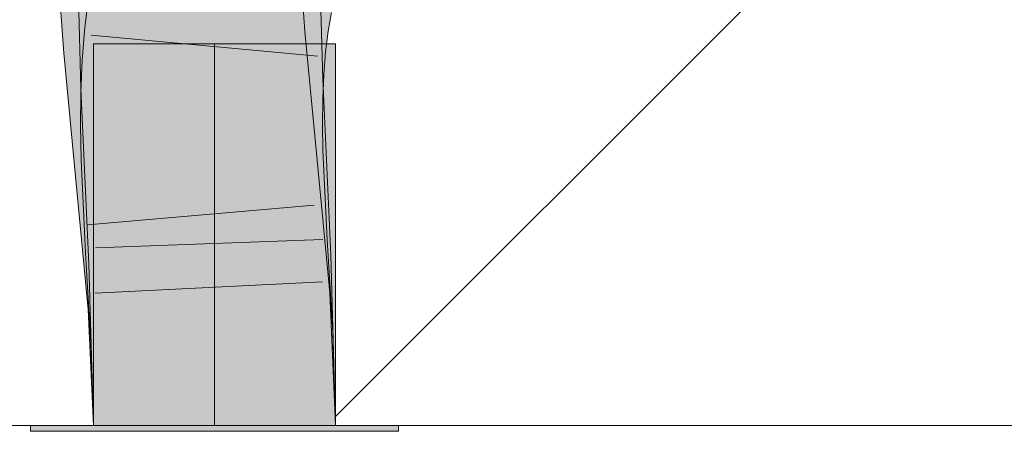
# Model space of a CAD drawing. Extents: x -720 to 300, y 62 to 1162.
# Tile 157 of 256: x 198.674 to 199.691, y 727.766 to 728.191. Entities that reach past the tile are written whole.
import ezdxf
from ezdxf.lldxf.tags import DXFTag

# ---------------------------------------------------------------- set-up
doc = ezdxf.new("R2010")
doc.units = 0
doc.layers.get('0').update_dxf_attribs({"lineweight": 13})
doc.layers.add('E_Detail_Linie_Text_Bem', color=7, linetype='Continuous', lineweight=13)
for name, color, linetype, lineweight, true_color in [('E_Detail_Wandschraffur', 7, 'Continuous', 5, 0xc0c0c0), ('E_Leerrohr 25-A06G93Y08I', 7, 'Continuous', 9, 0xff8000), ('E_Leerrohr 25-Shading', 7, 'Continuous', 9, 0xff8000)]:
    doc.layers.add(name, color=color, linetype=linetype, lineweight=lineweight, true_color=true_color)
tags = doc.linetypes.add('fein_strichliert', pattern=[4, 1, -2, 1]).pattern_tags.tags
tags[8:9] = [DXFTag(74, 4), DXFTag(75, 0), DXFTag(340, '0'), DXFTag(46, 0.0), DXFTag(50, 0.0), DXFTag(44, 0.0), DXFTag(45, 0.0)]
tags[6:7] = [DXFTag(74, 4), DXFTag(75, 0), DXFTag(340, '0'), DXFTag(46, 0.0), DXFTag(50, 0.0), DXFTag(44, 0.0), DXFTag(45, 0.0)]
tags[4:5] = [DXFTag(74, 4), DXFTag(75, 0), DXFTag(340, '0'), DXFTag(46, 0.0), DXFTag(50, 0.0), DXFTag(44, 0.0), DXFTag(45, 0.0)]
tags = doc.linetypes.add('STRICHPUNKT2-A06G93Y18I', pattern=[12.7, 6.35, -3.175, 0, -3.175]).pattern_tags.tags
tags[10:11] = [DXFTag(74, 4), DXFTag(75, 0), DXFTag(340, '0'), DXFTag(46, 0.0), DXFTag(50, 0.0), DXFTag(44, 0.0), DXFTag(45, 0.0)]
tags[8:9] = [DXFTag(74, 4), DXFTag(75, 0), DXFTag(340, '0'), DXFTag(46, 0.0), DXFTag(50, 0.0), DXFTag(44, 0.0), DXFTag(45, 0.0)]
tags[6:7] = [DXFTag(74, 4), DXFTag(75, 0), DXFTag(340, '0'), DXFTag(46, 0.0), DXFTag(50, 0.0), DXFTag(44, 0.0), DXFTag(45, 0.0)]
tags[4:5] = [DXFTag(74, 4), DXFTag(75, 0), DXFTag(340, '0'), DXFTag(46, 0.0), DXFTag(50, 0.0), DXFTag(44, 0.0), DXFTag(45, 0.0)]

# ---------------------------------------------------------------- blocks, each defined once
blk = doc.blocks.new('Shading-A06G93SJ8I', base_point=(174.2882, 726.756))
at = {"layer": 'E_Leerrohr 25-Shading', "color": 43, "true_color": 0xd7ab7f}
for points in [[(198.782, 728.2115), (198.7458, 728.2172), (198.7779, 728.1793), (198.7415, 728.183)], [(198.9659, 728.2186), (198.9294, 728.2163), (198.9688, 728.1785), (198.9323, 728.1752)], [(198.9505, 728.1631), (198.9493, 728.2167), (198.9498, 728.1633), (198.9484, 728.2167)], [(198.9514, 728.1279), (198.9537, 728.1279), (198.9493, 728.2167), (198.9525, 728.2167)], [(198.9525, 728.2167), (198.9537, 728.1279), (198.974, 728.217), (198.978, 728.1289)], [(198.974, 728.217), (198.9766, 728.1603), (198.985, 728.2172), (198.9866, 728.1592)], [(198.7742, 728.1208), (198.774, 728.1268), (198.735, 728.214), (198.7699, 728.2144)], [(198.7706, 728.1294), (198.735, 728.214), (198.7373, 728.1302)], [(198.774, 728.1268), (198.7716, 728.2145), (198.7699, 728.2144)], [(198.738, 728.2045), (198.7164, 728.2032), (198.7438, 728.1582), (198.7198, 728.156)], [(198.7563, 728.1593), (198.7529, 728.2054), (198.7438, 728.1582), (198.738, 728.2045)], [(198.9624, 728.2055), (198.9606, 728.2059), (198.9576, 728.1844), (198.9567, 728.1846)], [(198.9576, 728.1844), (198.9584, 728.1843), (198.9624, 728.2055), (198.9633, 728.2053)], [(198.9584, 728.1843), (198.959, 728.1842), (198.9633, 728.2053), (198.9638, 728.2052)], [(198.959, 728.1842), (198.9618, 728.1838), (198.9638, 728.2052), (198.9668, 728.2045)], [(198.9668, 728.2045), (198.9618, 728.1838), (198.9935, 728.1987), (198.9875, 728.1798)], [(198.9875, 728.1798), (198.9929, 728.179), (198.9935, 728.1987), (198.9964, 728.1981)], [(198.7762, 728.1577), (198.7779, 728.1793), (198.7395, 728.1586), (198.7415, 728.183)], [(198.9688, 728.1785), (198.9323, 728.1752), (198.9816, 728.0456), (198.9451, 728.0421)], [(198.9576, 728.1844), (198.9567, 728.1846), (198.9539, 728.1613), (198.9538, 728.1613)], [(198.9539, 728.1613), (198.9547, 728.1612), (198.9576, 728.1844), (198.9584, 728.1843)], [(198.9547, 728.1612), (198.9552, 728.1611), (198.9584, 728.1843), (198.959, 728.1842)], [(198.9552, 728.1611), (198.9579, 728.1609), (198.959, 728.1842), (198.9618, 728.1838)], [(198.9618, 728.1838), (198.9579, 728.1609), (198.9875, 728.1798), (198.9829, 728.1583)], [(198.9829, 728.1583), (198.9902, 728.1576), (198.9875, 728.1798), (198.9929, 728.179)], [(198.7438, 728.1582), (198.7198, 728.156), (198.7658, 728.0249), (198.7327, 728.0217)], [(198.7753, 728.1469), (198.7762, 728.1577), (198.7388, 728.149), (198.7395, 728.1586)], [(198.7692, 728.0252), (198.7563, 728.1593), (198.7658, 728.0249), (198.7438, 728.1582)], [(198.9514, 728.1279), (198.9505, 728.1631), (198.9508, 728.1279), (198.9498, 728.1633)], [(198.9547, 728.1612), (198.9538, 728.1613), (198.9521, 728.1363), (198.9518, 728.1364)], [(198.9526, 728.1363), (198.9552, 728.1611), (198.9521, 728.1363), (198.9547, 728.1612)], [(198.9526, 728.1363), (198.955, 728.1362), (198.9552, 728.1611), (198.9579, 728.1609)], [(198.9579, 728.1609), (198.955, 728.1362), (198.9829, 728.1583), (198.9797, 728.1346)], [(198.9766, 728.1603), (198.978, 728.1289), (198.9866, 728.1592), (198.9874, 728.1293)], [(198.9797, 728.1346), (198.9883, 728.1342), (198.9829, 728.1583), (198.9902, 728.1576)], [(198.7753, 728.1469), (198.7388, 728.149), (198.774, 728.1143), (198.7374, 728.1152)], [(198.9526, 728.1363), (198.9518, 728.1364), (198.9511, 728.1099), (198.9507, 728.1099)], [(198.9511, 728.1099), (198.9532, 728.1098), (198.9526, 728.1363), (198.955, 728.1362)], [(198.955, 728.1362), (198.9532, 728.1098), (198.9797, 728.1346), (198.9779, 728.1092)], [(198.7376, 728.1194), (198.7742, 728.1208), (198.7373, 728.1302), (198.7706, 728.1294)], [(198.9514, 728.1279), (198.9508, 728.1279), (198.9597, 727.9463), (198.9591, 727.9462)], [(198.9597, 727.9463), (198.9601, 727.9463), (198.9514, 728.1279), (198.9537, 728.1279)], [(198.9537, 728.1279), (198.9601, 727.9463), (198.978, 728.1289), (198.9922, 727.9474)], [(198.9779, 728.1092), (198.9873, 728.1089), (198.9797, 728.1346), (198.9883, 728.1342)], [(198.9922, 727.9474), (198.9957, 727.9476), (198.978, 728.1289), (198.9874, 728.1293)], [(198.774, 728.1143), (198.7374, 728.1152), (198.7737, 728.0815), (198.7371, 728.0814)], [(198.7742, 728.1208), (198.7376, 728.1194), (198.7824, 727.9397), (198.7458, 727.9383)], [(198.9532, 728.1098), (198.9507, 728.1099), (198.9523, 728.0821), (198.9505, 728.0821)], [(198.9523, 728.0821), (198.9775, 728.0822), (198.9532, 728.1098), (198.9779, 728.1092)], [(198.9775, 728.0822), (198.9871, 728.0822), (198.9779, 728.1092), (198.9873, 728.1089)], [(198.7737, 728.0815), (198.7371, 728.0814), (198.7742, 728.0475), (198.7377, 728.0461)], [(198.9523, 728.0821), (198.9505, 728.0821), (198.9523, 728.0546), (198.9509, 728.0545)], [(198.9875, 728.056), (198.9871, 728.0822), (198.9523, 728.0546), (198.9523, 728.0821)], [(198.9523, 728.0546), (198.9509, 728.0545), (198.9558, 727.9615), (198.9553, 727.9615)], [(198.9918, 727.9634), (198.9875, 728.056), (198.9558, 727.9615), (198.9523, 728.0546)], [(198.7742, 728.0475), (198.7377, 728.0461), (198.7788, 727.952), (198.7422, 727.95)], [(198.9816, 728.0456), (198.9451, 728.0421), (198.9946, 727.9088), (198.958, 727.9062)], [(198.7817, 727.8939), (198.774, 727.9745), (198.7327, 728.0217), (198.7658, 728.0249)], [(198.774, 727.9745), (198.7692, 728.0252), (198.7658, 728.0249)], [(198.7817, 727.8939), (198.7327, 728.0217), (198.7452, 727.8912)], [(198.9856, 727.9631), (198.9553, 727.9615), (198.9955, 727.868), (198.9611, 727.8665)], [(198.9976, 727.8682), (198.9918, 727.9634), (198.9955, 727.868), (198.9856, 727.9631)], [(198.7788, 727.952), (198.7422, 727.95), (198.7845, 727.8583), (198.7479, 727.8566)], [(198.9597, 727.9463), (198.9591, 727.9462), (198.9639, 727.7753)], [(198.9639, 727.7753), (199.0006, 727.7717), (198.9597, 727.9463), (198.9922, 727.9474)], [(199.0006, 727.7717), (198.9957, 727.9476), (198.9922, 727.9474)], [(198.7824, 727.9397), (198.7458, 727.9383), (198.7872, 727.7717), (198.7506, 727.7717)], [(198.9946, 727.9088), (198.958, 727.9062), (199.0006, 727.7717), (198.964, 727.7717)], [(198.7817, 727.8939), (198.7452, 727.8912), (198.7872, 727.7717), (198.7506, 727.7717)], [(199.0006, 727.7717), (198.9955, 727.868), (198.964, 727.7717), (198.9611, 727.8665)], [(199.0006, 727.7717), (198.9976, 727.8682), (198.9955, 727.868)], [(198.7845, 727.8583), (198.7479, 727.8566), (198.7872, 727.7717), (198.7506, 727.7717)], [(199.0006, 727.7717), (198.9639, 727.7753), (198.964, 727.7717)]]:
    blk.add_solid(points, dxfattribs=at)
at = {"layer": 'E_Leerrohr 25-Shading', "color": 31, "true_color": 0xfabd7f}
for points in [[(198.8801, 728.1964), (198.9567, 728.1846), (198.8766, 728.2242), (198.9606, 728.2059)], [(198.8849, 728.1252), (198.9508, 728.1279), (198.8867, 728.2159), (198.9484, 728.2167)], [(198.7705, 728.2065), (198.7529, 728.2054), (198.7723, 728.1608), (198.7563, 728.1593)], [(198.7723, 728.1608), (198.7867, 728.162), (198.7705, 728.2065), (198.789, 728.2077)], [(198.7757, 728.2145), (198.7716, 728.2145), (198.774, 728.1268)], [(198.8555, 728.2002), (198.782, 728.2115), (198.855, 728.1714), (198.7779, 728.1793)], [(198.8417, 728.2033), (198.789, 728.2077), (198.8438, 728.174), (198.7878, 728.1836)], [(198.9294, 728.2163), (198.8411, 728.2109), (198.9323, 728.1752), (198.8443, 728.1673)], [(198.8607, 728.1911), (198.8632, 728.1761), (198.8644, 728.2156), (198.8662, 728.2156)], [(198.8632, 728.1761), (198.8718, 728.1247), (198.8662, 728.2156), (198.871, 728.2157)], [(198.8718, 728.1247), (198.8849, 728.1252), (198.871, 728.2157), (198.8867, 728.2159)], [(198.7755, 728.2038), (198.7747, 728.1627), (198.8514, 728.1925), (198.8535, 728.1567)], [(198.8618, 728.1707), (198.863, 728.199), (198.855, 728.1714), (198.8555, 728.2002)], [(198.8618, 728.1707), (198.8651, 728.1704), (198.863, 728.199), (198.8665, 728.1985)], [(198.8651, 728.1704), (198.8658, 728.1703), (198.8665, 728.1985), (198.8694, 728.1981)], [(198.8738, 728.1974), (198.8694, 728.1981), (198.8727, 728.1696), (198.8658, 728.1703)], [(198.8727, 728.1696), (198.8826, 728.1686), (198.8738, 728.1974), (198.8801, 728.1964)], [(198.8826, 728.1686), (198.9538, 728.1613), (198.8801, 728.1964), (198.9567, 728.1846)], [(198.8555, 728.1241), (198.8612, 728.1243), (198.8514, 728.1925), (198.8587, 728.1914)], [(198.8587, 728.1914), (198.86, 728.1562), (198.8607, 728.1911), (198.8616, 728.1561)], [(198.8632, 728.1761), (198.8607, 728.1911), (198.8616, 728.1561)], [(198.855, 728.1714), (198.7779, 728.1793), (198.8552, 728.1421), (198.7753, 728.1469)], [(198.7878, 728.1836), (198.7867, 728.162), (198.8438, 728.174), (198.8443, 728.1673)], [(198.8625, 728.1243), (198.8718, 728.1247), (198.8616, 728.1561), (198.8632, 728.1761)], [(198.7867, 728.162), (198.7862, 728.155), (198.8443, 728.1673), (198.8461, 728.1483)], [(198.9323, 728.1752), (198.8443, 728.1673), (198.9451, 728.0421), (198.8572, 728.0336)], [(198.8613, 728.1417), (198.8618, 728.1707), (198.8552, 728.1421), (198.855, 728.1714)], [(198.8613, 728.1417), (198.8626, 728.1417), (198.8618, 728.1707), (198.8631, 728.1706)], [(198.8626, 728.1417), (198.8636, 728.1416), (198.8631, 728.1706), (198.8658, 728.1703)], [(198.8727, 728.1696), (198.8658, 728.1703), (198.8721, 728.1411), (198.8636, 728.1416)], [(198.8721, 728.1411), (198.8842, 728.1404), (198.8727, 728.1696), (198.8826, 728.1686)], [(198.8842, 728.1404), (198.9518, 728.1364), (198.8826, 728.1686), (198.9538, 728.1613)], [(198.7723, 728.1608), (198.7563, 728.1593), (198.7771, 728.026), (198.7692, 728.0252)], [(198.7723, 728.1608), (198.775, 728.0847), (198.7867, 728.162), (198.7814, 728.0848)], [(198.7747, 728.1627), (198.774, 728.1268), (198.8535, 728.1567), (198.8555, 728.1241)], [(198.86, 728.1562), (198.8612, 728.1243), (198.8616, 728.1561), (198.8625, 728.1243)], [(198.8552, 728.1421), (198.7753, 728.1469), (198.856, 728.1122), (198.774, 728.1143)], [(198.8461, 728.1483), (198.7862, 728.155), (198.851, 728.0981), (198.7825, 728.1009)], [(198.8614, 728.1121), (198.8613, 728.1417), (198.856, 728.1122), (198.8552, 728.1421)], [(198.8624, 728.1121), (198.8636, 728.1416), (198.8614, 728.1121), (198.8613, 728.1417)], [(198.8721, 728.1411), (198.8636, 728.1416), (198.8717, 728.1118), (198.8624, 728.1121)], [(198.8717, 728.1118), (198.885, 728.1115), (198.8721, 728.1411), (198.8842, 728.1404)], [(198.885, 728.1115), (198.9507, 728.1099), (198.8842, 728.1404), (198.9518, 728.1364)], [(198.8555, 728.1241), (198.774, 728.1268), (198.7742, 728.1208)], [(198.8742, 727.9431), (198.8791, 727.9432), (198.8718, 728.1247), (198.8849, 728.1252)], [(198.8791, 727.9432), (198.9591, 727.9462), (198.8849, 728.1252), (198.9508, 728.1279)], [(198.7779, 728.121), (198.7742, 728.1208), (198.7824, 727.9397)], [(198.8683, 727.9429), (198.8555, 728.1241), (198.7824, 727.9397), (198.7779, 728.121)], [(198.8694, 727.9429), (198.8612, 728.1243), (198.8683, 727.9429), (198.8555, 728.1241)], [(198.8708, 727.9429), (198.8625, 728.1243), (198.8694, 727.9429), (198.8612, 728.1243)], [(198.8718, 728.1247), (198.8625, 728.1243), (198.8742, 727.9431), (198.8708, 727.9429)], [(198.856, 728.1122), (198.774, 728.1143), (198.8573, 728.0818), (198.7737, 728.0815)], [(198.8621, 728.0818), (198.8624, 728.1121), (198.8573, 728.0818), (198.856, 728.1122)], [(198.9507, 728.1099), (198.8624, 728.1121), (198.9505, 728.0821), (198.8621, 728.0818)], [(198.7825, 728.1009), (198.7775, 728.026), (198.851, 728.0981), (198.8572, 728.0336)], [(198.775, 728.0847), (198.7771, 728.026), (198.7814, 728.0848), (198.7775, 728.026)], [(198.8573, 728.0818), (198.7737, 728.0815), (198.8591, 728.0509), (198.7742, 728.0475)], [(198.8626, 728.051), (198.8621, 728.0818), (198.8591, 728.0509), (198.8573, 728.0818)], [(198.9505, 728.0821), (198.8621, 728.0818), (198.9509, 728.0545), (198.8626, 728.051)], [(198.9509, 728.0545), (198.8626, 728.051), (198.9553, 727.9615), (198.867, 727.9567)], [(198.8591, 728.0509), (198.7742, 728.0475), (198.8658, 727.9567), (198.7788, 727.952)], [(198.867, 727.9567), (198.8626, 728.051), (198.8658, 727.9567), (198.8591, 728.0509)], [(198.8699, 727.9), (198.8572, 728.0336), (198.7817, 727.8939), (198.7771, 728.026)], [(198.9451, 728.0421), (198.8572, 728.0336), (198.958, 727.9062), (198.8699, 727.9)], [(198.7772, 728.0221), (198.7771, 728.026), (198.774, 727.9745), (198.7692, 728.0252)], [(198.7817, 727.8939), (198.7772, 728.0221), (198.774, 727.9745)], [(198.867, 727.9567), (198.7788, 727.952), (198.8728, 727.8624), (198.7845, 727.8583)], [(198.9553, 727.9615), (198.867, 727.9567), (198.9611, 727.8665), (198.8728, 727.8624)], [(198.8756, 727.7717), (198.8694, 727.9429), (198.7872, 727.7717), (198.7824, 727.9397)], [(198.8756, 727.7717), (198.8708, 727.9429), (198.8694, 727.9429)], [(198.8742, 727.9431), (198.8708, 727.9429), (198.8756, 727.7717)], [(198.8756, 727.7717), (198.8791, 727.9432), (198.8742, 727.9431)], [(198.8756, 727.7717), (198.964, 727.7717), (198.8791, 727.9432), (198.9591, 727.9462)], [(198.958, 727.9062), (198.8699, 727.9), (198.964, 727.7717), (198.8756, 727.7717)], [(198.8699, 727.9), (198.7817, 727.8939), (198.8756, 727.7717), (198.7872, 727.7717)], [(198.8728, 727.8624), (198.7845, 727.8583), (198.8756, 727.7717), (198.7872, 727.7717)], [(198.9611, 727.8665), (198.8728, 727.8624), (198.964, 727.7717), (198.8756, 727.7717)]]:
    blk.add_solid(points, dxfattribs=at)
at = {"layer": 'E_Leerrohr 25-Shading', "color": 31, "true_color": 0xecb67f}
for points in [[(198.7506, 727.7717), (198.8666, 728.1657), (198.7506, 728.1657)], [(198.7506, 727.7717), (198.8756, 727.7717), (198.8666, 728.1657), (198.8739, 727.9003)], [(198.7506, 727.7717), (198.8666, 728.1657), (198.7506, 728.1657)], [(198.7506, 727.7717), (198.8756, 727.7717), (198.8666, 728.1657), (198.8739, 727.9003)], [(198.7506, 727.7717), (198.8666, 728.1657), (198.7506, 728.1657)], [(198.7506, 727.7717), (198.8756, 727.7717), (198.8666, 728.1657), (198.8739, 727.9003)], [(198.8739, 727.9003), (198.8705, 728.1657), (198.8666, 728.1657)], [(198.8739, 727.9003), (198.8705, 728.1657), (198.8666, 728.1657)], [(198.8739, 727.9003), (198.8705, 728.1657), (198.8666, 728.1657)], [(198.8756, 727.7717), (198.8756, 728.1657), (198.8705, 728.1657)], [(198.8756, 727.7717), (198.8756, 728.1657), (198.8705, 728.1657)], [(198.8756, 727.7717), (198.8756, 728.1657), (198.8705, 728.1657)], [(198.8756, 727.7717), (198.8974, 728.1657), (198.8797, 727.9008)], [(198.8974, 728.1657), (198.8756, 727.7717), (199.0006, 727.7722), (199.0006, 727.7717)], [(198.8756, 727.7717), (198.8974, 728.1657), (198.8797, 727.9008)], [(198.8974, 728.1657), (198.8756, 727.7717), (199.0006, 727.7722), (199.0006, 727.7717)], [(198.8756, 727.7717), (198.8974, 728.1657), (198.8797, 727.9008)], [(198.8974, 728.1657), (198.8756, 727.7717), (199.0006, 727.7722), (199.0006, 727.7717)], [(198.8881, 728.1657), (198.8756, 728.1657), (198.8756, 727.7717)], [(198.8881, 728.1657), (198.8756, 728.1657), (198.8756, 727.7717)], [(198.8881, 728.1657), (198.8756, 728.1657), (198.8756, 727.7717)], [(198.8974, 728.1657), (198.8881, 728.1657), (198.8797, 727.9008)], [(198.8974, 728.1657), (198.8881, 728.1657), (198.8797, 727.9008)], [(198.8974, 728.1657), (198.8881, 728.1657), (198.8797, 727.9008)], [(198.9485, 728.1657), (198.8974, 728.1657), (198.9903, 727.9087), (199.0006, 727.7722)], [(198.9485, 728.1657), (198.8974, 728.1657), (198.9903, 727.9087), (199.0006, 727.7722)], [(198.9485, 728.1657), (198.8974, 728.1657), (198.9903, 727.9087), (199.0006, 727.7722)], [(198.9708, 728.1657), (198.9485, 728.1657), (198.9903, 727.9087)], [(198.9708, 728.1657), (198.9485, 728.1657), (198.9903, 727.9087)], [(198.9708, 728.1657), (198.9485, 728.1657), (198.9903, 727.9087)], [(199.0006, 727.7722), (199.0006, 728.1657), (198.9708, 728.1657)], [(199.0006, 727.7722), (199.0006, 728.1657), (198.9708, 728.1657)], [(199.0006, 727.7722), (199.0006, 728.1657), (198.9708, 728.1657)], [(198.7966, 727.7717), (198.6856, 727.7717), (198.7971, 727.7657), (198.6856, 727.7657)], [(198.7966, 727.7717), (198.6856, 727.7717), (198.7971, 727.7657), (198.6856, 727.7657)], [(198.7966, 727.7717), (198.6856, 727.7717), (198.7971, 727.7657), (198.6856, 727.7657)], [(198.8297, 727.7657), (198.8297, 727.7717), (198.7971, 727.7657), (198.7966, 727.7717)], [(198.8297, 727.7657), (198.8297, 727.7717), (198.7971, 727.7657), (198.7966, 727.7717)], [(198.8297, 727.7657), (198.8297, 727.7717), (198.7971, 727.7657), (198.7966, 727.7717)], [(198.8756, 727.7657), (198.8756, 727.7717), (198.8297, 727.7657), (198.8297, 727.7717)], [(198.8756, 727.7657), (198.8756, 727.7717), (198.8297, 727.7657), (198.8297, 727.7717)], [(198.8756, 727.7657), (198.8756, 727.7717), (198.8297, 727.7657), (198.8297, 727.7717)], [(198.9081, 727.7717), (198.8756, 727.7717), (198.9081, 727.7657), (198.8756, 727.7657)], [(198.9081, 727.7717), (198.8756, 727.7717), (198.9081, 727.7657), (198.8756, 727.7657)], [(198.9081, 727.7717), (198.8756, 727.7717), (198.9081, 727.7657), (198.8756, 727.7657)], [(198.9863, 727.7657), (198.9865, 727.7717), (198.9081, 727.7657), (198.9081, 727.7717)], [(198.9863, 727.7657), (198.9865, 727.7717), (198.9081, 727.7657), (198.9081, 727.7717)], [(198.9863, 727.7657), (198.9865, 727.7717), (198.9081, 727.7657), (198.9081, 727.7717)], [(199.0656, 727.7657), (199.0656, 727.7717), (198.9863, 727.7657), (198.9865, 727.7717)], [(199.0656, 727.7657), (199.0656, 727.7717), (198.9863, 727.7657), (198.9865, 727.7717)], [(199.0656, 727.7657), (199.0656, 727.7717), (198.9863, 727.7657), (198.9865, 727.7717)]]:
    blk.add_solid(points, dxfattribs=at)
blk = doc.blocks.new('Referenz-A06G93Y68I')
at = {"layer": 'E_Detail_Linie_Text_Bem', "linetype": 'Continuous', "ltscale": 0.13}
blk.add_line((204.2236, 727.7717), (192.4236, 727.7717), dxfattribs=at)
at = {"layer": 'E_Detail_Wandschraffur', "linetype": 'fein_strichliert', "ltscale": 0.13}
blk.add_line((199.0003, 727.7805), (199.5594, 728.3396), dxfattribs=at)
at = {"layer": 'E_Leerrohr 25-A06G93Y08I', "linetype": 'Continuous', "ltscale": 0.13}
for p, q in [((198.7458, 728.2171), (198.7415, 728.1831)), ((198.9659, 728.2186), (198.9688, 728.1785)), ((198.985, 728.2172), (198.9874, 728.1293)), ((198.735, 728.214), (198.7376, 728.1194)), ((198.7164, 728.2032), (198.7198, 728.156)), ((198.9964, 728.1981), (198.9929, 728.179)), ((198.7415, 728.1831), (198.7388, 728.1491)), ((198.9688, 728.1785), (198.9816, 728.0456)), ((198.9929, 728.179), (198.9902, 728.1576)), ((198.7483, 728.1747), (198.9823, 728.153)), ((198.7506, 728.1657), (198.7506, 727.7717)), ((198.8238, 728.1657), (198.7506, 728.1657)), ((198.7506, 728.1657), (198.7506, 727.7717)), ((198.8238, 728.1657), (198.7506, 728.1657)), ((198.7506, 728.1657), (198.7506, 727.7717)), ((198.8238, 728.1657), (198.7506, 728.1657)), ((198.9274, 728.1657), (198.8238, 728.1657)), ((198.9274, 728.1657), (198.8238, 728.1657)), ((198.9274, 728.1657), (198.8238, 728.1657)), ((199.0006, 728.1657), (198.9274, 728.1657)), ((199.0006, 728.1657), (198.9274, 728.1657)), ((199.0006, 728.1657), (198.9274, 728.1657)), ((199.0006, 727.7717), (199.0006, 728.1657)), ((199.0006, 727.7717), (199.0006, 728.1657)), ((199.0006, 727.7717), (199.0006, 728.1657)), ((198.7198, 728.156), (198.7327, 728.0217)), ((198.9902, 728.1576), (198.9883, 728.1342)), ((198.7388, 728.1491), (198.7374, 728.1152)), ((198.9883, 728.1342), (198.9873, 728.109)), ((198.9874, 728.1293), (198.9957, 727.9476)), ((198.7374, 728.1152), (198.7371, 728.0814)), ((198.7376, 728.1194), (198.7459, 727.9383)), ((198.9873, 728.109), (198.9871, 728.0822)), ((198.7371, 728.0814), (198.7377, 728.0461)), ((198.9871, 728.0822), (198.9875, 728.056)), ((198.9875, 728.056), (198.9918, 727.9635)), ((198.7377, 728.0461), (198.7422, 727.95)), ((198.9816, 728.0456), (198.9946, 727.9088)), ((198.7327, 728.0217), (198.7452, 727.8913)), ((198.7444, 727.9788), (198.9785, 727.9992)), ((198.7526, 727.955), (198.9874, 727.9638)), ((198.9918, 727.9635), (198.9976, 727.8682)), ((198.7422, 727.95), (198.7479, 727.8566)), ((198.9957, 727.9476), (199.0006, 727.7717)), ((198.7459, 727.9383), (198.7506, 727.7717)), ((198.7523, 727.9082), (198.987, 727.9201)), ((198.9946, 727.9088), (199.0006, 727.7717)), ((198.7452, 727.8913), (198.7506, 727.7717)), ((198.9976, 727.8682), (199.0006, 727.7717)), ((198.7479, 727.8566), (198.7506, 727.7717)), ((198.6856, 727.7717), (198.6856, 727.7657)), ((198.7969, 727.7717), (198.6856, 727.7717)), ((198.6856, 727.7717), (198.6856, 727.7657)), ((198.7969, 727.7717), (198.6856, 727.7717)), ((198.6856, 727.7717), (198.6856, 727.7657)), ((198.7969, 727.7717), (198.6856, 727.7717)), ((198.8238, 727.7717), (198.7506, 727.7717)), ((198.7506, 727.7717), (199.0006, 727.7717)), ((198.8238, 727.7717), (198.7506, 727.7717)), ((198.7506, 727.7717), (199.0006, 727.7717)), ((198.8238, 727.7717), (198.7506, 727.7717)), ((198.7506, 727.7717), (199.0006, 727.7717)), ((198.9543, 727.7717), (198.7969, 727.7717)), ((198.9543, 727.7717), (198.7969, 727.7717)), ((198.9543, 727.7717), (198.7969, 727.7717)), ((198.9274, 727.7717), (198.8238, 727.7717)), ((198.9274, 727.7717), (198.8238, 727.7717)), ((198.9274, 727.7717), (198.8238, 727.7717)), ((199.0006, 727.7717), (198.9274, 727.7717)), ((199.0006, 727.7717), (198.9274, 727.7717)), ((199.0006, 727.7717), (198.9274, 727.7717)), ((199.0656, 727.7717), (198.9543, 727.7717)), ((199.0656, 727.7717), (198.9543, 727.7717)), ((199.0656, 727.7717), (198.9543, 727.7717)), ((199.0656, 727.7657), (199.0656, 727.7717)), ((199.0656, 727.7657), (199.0656, 727.7717)), ((199.0656, 727.7657), (199.0656, 727.7717)), ((198.7969, 727.7657), (198.6856, 727.7657)), ((198.7969, 727.7657), (198.6856, 727.7657)), ((198.7969, 727.7657), (198.6856, 727.7657)), ((198.9543, 727.7657), (198.7969, 727.7657)), ((198.9543, 727.7657), (198.7969, 727.7657)), ((198.9543, 727.7657), (198.7969, 727.7657)), ((199.0656, 727.7657), (198.9543, 727.7657)), ((199.0656, 727.7657), (198.9543, 727.7657)), ((199.0656, 727.7657), (198.9543, 727.7657))]:
    blk.add_line(p, q, dxfattribs=at)
at = {"layer": 'E_Leerrohr 25-A06G93Y08I', "linetype": 'STRICHPUNKT2-A06G93Y18I', "lineweight": 5, "ltscale": 0.13}
blk.add_line((198.8756, 727.7717), (198.8756, 728.1657), dxfattribs=at)
blk.add_line((198.8756, 727.7717), (198.8756, 728.1657), dxfattribs=at)
blk.add_line((198.8756, 727.7717), (198.8756, 728.1657), dxfattribs=at)

msp = doc.modelspace()

# ---------------------------------------------------------------- block references
at = {"color": 8, "lineweight": 25, "ltscale": 0.25, "true_color": 0x808080}
msp.add_blockref('Referenz-A06G93Y68I', (0, 0), dxfattribs=at)
msp.add_blockref('Shading-A06G93SJ8I', (174.2882, 726.756))

doc.saveas('drawing.dxf')
